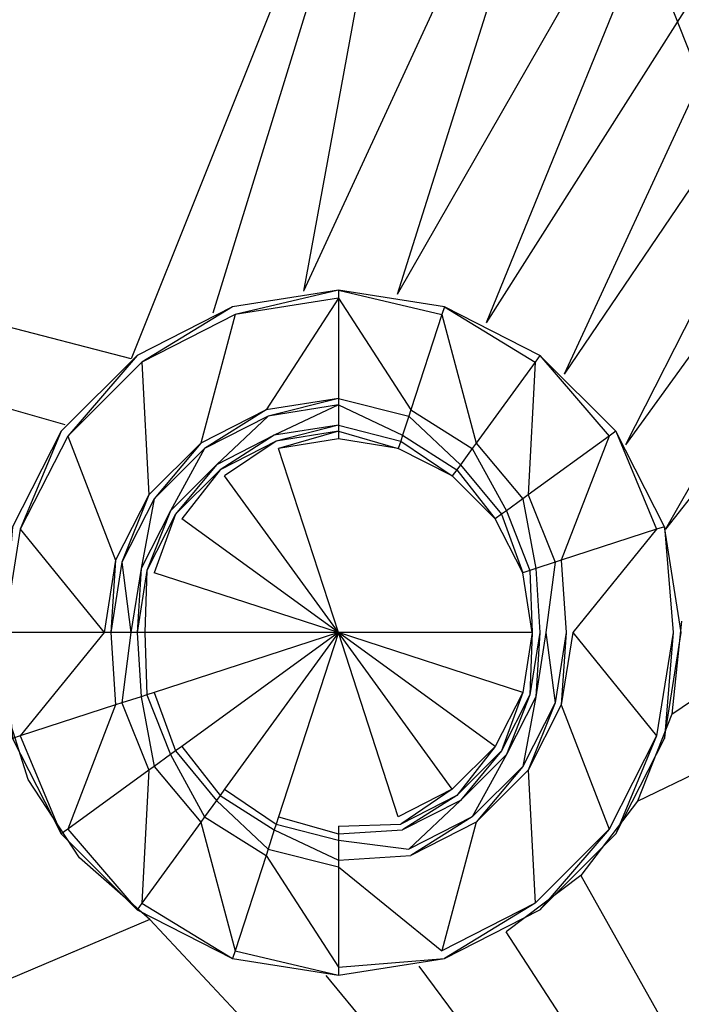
# Model space of a CAD drawing. Extents: x 0 to 0.795, y -0.5 to 0.
# Tile 5 of 20: x 0.267 to 0.325, y -0.15 to -0.064. Entities that reach past the tile are written whole.
import ezdxf

# ---------------------------------------------------------------- set-up
doc = ezdxf.new("R2010")
doc.units = 0
doc.layers.add('L0_ABLAUF_N_633100__0___REPLACE', color=7, linetype='CONTINUOUS')
doc.layers.add('L1_BECKEN_N_633100__0___REPLACE', color=7, linetype='CONTINUOUS')

msp = doc.modelspace()

# ---------------------------------------------------------------- linework, layer by layer
at = {"layer": 'L0_ABLAUF_N_633100__0___REPLACE', "color": 8}
for points, invisible_edges in [([(0.285985, -0.090064, 0.019804), (0.295035, -0.087918, 0.019804), (0.285765, -0.089386, 0.019804), (0.285985, -0.090064, 0.019804)], 13), ([(0.285765, -0.089386, 0.019123), (0.295035, -0.087918, 0.019804), (0.295035, -0.087918, 0.019123), (0.285765, -0.089386, 0.019123)], 13), ([(0.295035, -0.087918, 0.019804), (0.285765, -0.089386, 0.019123), (0.285765, -0.089386, 0.019804), (0.295035, -0.087918, 0.019804)], 14), ([(0.295035, -0.087918, 0.019804), (0.285985, -0.090064, 0.019804), (0.295035, -0.088631, 0.019804), (0.295035, -0.087918, 0.019804)], 14), ([(0.304086, -0.090064, 0.019804), (0.295035, -0.087918, 0.019804), (0.295035, -0.088631, 0.019804), (0.304086, -0.090064, 0.019804)], 13), ([(0.295035, -0.087918, 0.019804), (0.304086, -0.090064, 0.019804), (0.304306, -0.089386, 0.019804), (0.295035, -0.087918, 0.019804)], 14), ([(0.295035, -0.087918, 0.019804), (0.304306, -0.089386, 0.019123), (0.295035, -0.087918, 0.019123), (0.295035, -0.087918, 0.019804)], 13), ([(0.304306, -0.089386, 0.019123), (0.295035, -0.087918, 0.019804), (0.304306, -0.089386, 0.019804), (0.304306, -0.089386, 0.019123)], 14), ([(0.288696, -0.098408, 0.018029), (0.295035, -0.088631, 0.019804), (0.285985, -0.090064, 0.019804), (0.288696, -0.098408, 0.018029)], 13), ([(0.295035, -0.088631, 0.019804), (0.288696, -0.098408, 0.018029), (0.295035, -0.097404, 0.018029), (0.295035, -0.088631, 0.019804)], 14), ([(0.301374, -0.098408, 0.018029), (0.295035, -0.088631, 0.019804), (0.295035, -0.097404, 0.018029), (0.301374, -0.098408, 0.018029)], 13), ([(0.295035, -0.088631, 0.019804), (0.301374, -0.098408, 0.018029), (0.304086, -0.090064, 0.019804), (0.295035, -0.088631, 0.019804)], 14), ([(0.277821, -0.094224, 0.019804), (0.285765, -0.089386, 0.019804), (0.277402, -0.093648, 0.019804), (0.277821, -0.094224, 0.019804)], 13), ([(0.277402, -0.093648, 0.019123), (0.285765, -0.089386, 0.019804), (0.285765, -0.089386, 0.019123), (0.277402, -0.093648, 0.019123)], 13), ([(0.285765, -0.089386, 0.019804), (0.277402, -0.093648, 0.019123), (0.277402, -0.093648, 0.019804), (0.285765, -0.089386, 0.019804)], 14), ([(0.285765, -0.089386, 0.019804), (0.277821, -0.094224, 0.019804), (0.285985, -0.090064, 0.019804), (0.285765, -0.089386, 0.019804)], 14), ([(0.31225, -0.094224, 0.019804), (0.304306, -0.089386, 0.019804), (0.304086, -0.090064, 0.019804), (0.31225, -0.094224, 0.019804)], 13), ([(0.304306, -0.089386, 0.019804), (0.31225, -0.094224, 0.019804), (0.312669, -0.093648, 0.019804), (0.304306, -0.089386, 0.019804)], 14), ([(0.304306, -0.089386, 0.019804), (0.312669, -0.093648, 0.019123), (0.304306, -0.089386, 0.019123), (0.304306, -0.089386, 0.019804)], 13), ([(0.312669, -0.093648, 0.019123), (0.304306, -0.089386, 0.019804), (0.312669, -0.093648, 0.019804), (0.312669, -0.093648, 0.019123)], 14), ([(0.282978, -0.101322, 0.018029), (0.285985, -0.090064, 0.019804), (0.277821, -0.094224, 0.019804), (0.282978, -0.101322, 0.018029)], 13), ([(0.285985, -0.090064, 0.019804), (0.282978, -0.101322, 0.018029), (0.288696, -0.098408, 0.018029), (0.285985, -0.090064, 0.019804)], 14), ([(0.307093, -0.101322, 0.018029), (0.304086, -0.090064, 0.019804), (0.301374, -0.098408, 0.018029), (0.307093, -0.101322, 0.018029)], 13), ([(0.304086, -0.090064, 0.019804), (0.307093, -0.101322, 0.018029), (0.31225, -0.094224, 0.019804), (0.304086, -0.090064, 0.019804)], 14), ([(0.271341, -0.100703, 0.019804), (0.277402, -0.093648, 0.019804), (0.270765, -0.100285, 0.019804), (0.271341, -0.100703, 0.019804)], 13), ([(0.270765, -0.100285, 0.019804), (0.277402, -0.093648, 0.019123), (0.270765, -0.100285, 0.019123), (0.270765, -0.100285, 0.019804)], 13), ([(0.277402, -0.093648, 0.019123), (0.270765, -0.100285, 0.019804), (0.277402, -0.093648, 0.019804), (0.277402, -0.093648, 0.019123)], 14), ([(0.277402, -0.093648, 0.019804), (0.271341, -0.100703, 0.019804), (0.277821, -0.094224, 0.019804), (0.277402, -0.093648, 0.019804)], 14), ([(0.318729, -0.100703, 0.019804), (0.312669, -0.093648, 0.019804), (0.31225, -0.094224, 0.019804), (0.318729, -0.100703, 0.019804)], 13), ([(0.312669, -0.093648, 0.019804), (0.318729, -0.100703, 0.019804), (0.319306, -0.100285, 0.019804), (0.312669, -0.093648, 0.019804)], 14), ([(0.312669, -0.093648, 0.019123), (0.319306, -0.100285, 0.019804), (0.319306, -0.100285, 0.019123), (0.312669, -0.093648, 0.019123)], 13), ([(0.319306, -0.100285, 0.019804), (0.312669, -0.093648, 0.019123), (0.312669, -0.093648, 0.019804), (0.319306, -0.100285, 0.019804)], 14), ([(0.278439, -0.10586, 0.018029), (0.277821, -0.094224, 0.019804), (0.271341, -0.100703, 0.019804), (0.278439, -0.10586, 0.018029)], 13), ([(0.277821, -0.094224, 0.019804), (0.278439, -0.10586, 0.018029), (0.282978, -0.101322, 0.018029), (0.277821, -0.094224, 0.019804)], 14), ([(0.311631, -0.10586, 0.018029), (0.31225, -0.094224, 0.019804), (0.307093, -0.101322, 0.018029), (0.311631, -0.10586, 0.018029)], 13), ([(0.31225, -0.094224, 0.019804), (0.311631, -0.10586, 0.018029), (0.318729, -0.100703, 0.019804), (0.31225, -0.094224, 0.019804)], 14), ([(0.288874, -0.098956, 0.018029), (0.295035, -0.097404, 0.018029), (0.288696, -0.098408, 0.018029), (0.288874, -0.098956, 0.018029)], 13), ([(0.295035, -0.097404, 0.018029), (0.288874, -0.098956, 0.018029), (0.295035, -0.09798, 0.018029), (0.295035, -0.097404, 0.018029)], 14), ([(0.301196, -0.098956, 0.018029), (0.295035, -0.097404, 0.018029), (0.295035, -0.09798, 0.018029), (0.301196, -0.098956, 0.018029)], 13), ([(0.295035, -0.097404, 0.018029), (0.301196, -0.098956, 0.018029), (0.301374, -0.098408, 0.018029), (0.295035, -0.097404, 0.018029)], 14), ([(0.289421, -0.100641, 0.016686), (0.295035, -0.09798, 0.018029), (0.288874, -0.098956, 0.018029), (0.289421, -0.100641, 0.016686)], 13), ([(0.295035, -0.09798, 0.018029), (0.289421, -0.100641, 0.016686), (0.295035, -0.099751, 0.016686), (0.295035, -0.09798, 0.018029)], 14), ([(0.300649, -0.10064, 0.016686), (0.295035, -0.09798, 0.018029), (0.295035, -0.099751, 0.016686), (0.300649, -0.10064, 0.016686)], 13), ([(0.295035, -0.09798, 0.018029), (0.300649, -0.10064, 0.016686), (0.301196, -0.098956, 0.018029), (0.295035, -0.09798, 0.018029)], 14), ([(0.283316, -0.101788, 0.018029), (0.288696, -0.098408, 0.018029), (0.282978, -0.101322, 0.018029), (0.283316, -0.101788, 0.018029)], 13), ([(0.288696, -0.098408, 0.018029), (0.283316, -0.101788, 0.018029), (0.288874, -0.098956, 0.018029), (0.288696, -0.098408, 0.018029)], 14), ([(0.284357, -0.103221, 0.016686), (0.288874, -0.098956, 0.018029), (0.283316, -0.101788, 0.018029), (0.284357, -0.103221, 0.016686)], 13), ([(0.288874, -0.098956, 0.018029), (0.284357, -0.103221, 0.016686), (0.289421, -0.100641, 0.016686), (0.288874, -0.098956, 0.018029)], 14), ([(0.305714, -0.103221, 0.016686), (0.301196, -0.098956, 0.018029), (0.300649, -0.10064, 0.016686), (0.305714, -0.103221, 0.016686)], 13), ([(0.306754, -0.101788, 0.018029), (0.301374, -0.098408, 0.018029), (0.301196, -0.098956, 0.018029), (0.306754, -0.101788, 0.018029)], 13), ([(0.301196, -0.098956, 0.018029), (0.305714, -0.103221, 0.016686), (0.306754, -0.101788, 0.018029), (0.301196, -0.098956, 0.018029)], 14), ([(0.301374, -0.098408, 0.018029), (0.306754, -0.101788, 0.018029), (0.307093, -0.101322, 0.018029), (0.301374, -0.098408, 0.018029)], 14), ([(0.289588, -0.101154, 0.016276), (0.295035, -0.099751, 0.016686), (0.289421, -0.100641, 0.016686), (0.289588, -0.101154, 0.016276)], 13), ([(0.295035, -0.099751, 0.016686), (0.289588, -0.101154, 0.016276), (0.295035, -0.100291, 0.016276), (0.295035, -0.099751, 0.016686)], 14), ([(0.300482, -0.101154, 0.016276), (0.295035, -0.099751, 0.016686), (0.295035, -0.100291, 0.016276), (0.300482, -0.101154, 0.016276)], 13), ([(0.295035, -0.099751, 0.016686), (0.300482, -0.101154, 0.016276), (0.300649, -0.10064, 0.016686), (0.295035, -0.099751, 0.016686)], 14), ([(0.267181, -0.108868, 0.019804), (0.270765, -0.100285, 0.019804), (0.266504, -0.108648, 0.019804), (0.267181, -0.108868, 0.019804)], 13), ([(0.266504, -0.108648, 0.019804), (0.270765, -0.100285, 0.019123), (0.266504, -0.108648, 0.019123), (0.266504, -0.108648, 0.019804)], 13), ([(0.270765, -0.100285, 0.019123), (0.266504, -0.108648, 0.019804), (0.270765, -0.100285, 0.019804), (0.270765, -0.100285, 0.019123)], 14), ([(0.270765, -0.100285, 0.019804), (0.267181, -0.108868, 0.019804), (0.271341, -0.100703, 0.019804), (0.270765, -0.100285, 0.019804)], 14), ([(0.275526, -0.111579, 0.018029), (0.271341, -0.100703, 0.019804), (0.267181, -0.108868, 0.019804), (0.275526, -0.111579, 0.018029)], 13), ([(0.271341, -0.100703, 0.019804), (0.275526, -0.111579, 0.018029), (0.278439, -0.10586, 0.018029), (0.271341, -0.100703, 0.019804)], 14), ([(0.284674, -0.103658, 0.016276), (0.289421, -0.100641, 0.016686), (0.284357, -0.103221, 0.016686), (0.284674, -0.103658, 0.016276)], 13), ([(0.289421, -0.100641, 0.016686), (0.284674, -0.103658, 0.016276), (0.289588, -0.101154, 0.016276), (0.289421, -0.100641, 0.016686)], 14), ([(0.289795, -0.101791, 0.016276), (0.295035, -0.100291, 0.016276), (0.289588, -0.101154, 0.016276), (0.289795, -0.101791, 0.016276)], 13), ([(0.295035, -0.100291, 0.016276), (0.289795, -0.101791, 0.016276), (0.295035, -0.100961, 0.016276), (0.295035, -0.100291, 0.016276)], 14), ([(0.300275, -0.101791, 0.016276), (0.295035, -0.100291, 0.016276), (0.295035, -0.100961, 0.016276), (0.300275, -0.101791, 0.016276)], 13), ([(0.295035, -0.100291, 0.016276), (0.300275, -0.101791, 0.016276), (0.300482, -0.101154, 0.016276), (0.295035, -0.100291, 0.016276)], 14), ([(0.305396, -0.103658, 0.016276), (0.300649, -0.10064, 0.016686), (0.300482, -0.101154, 0.016276), (0.305396, -0.103658, 0.016276)], 13), ([(0.300649, -0.10064, 0.016686), (0.305396, -0.103658, 0.016276), (0.305714, -0.103221, 0.016686), (0.300649, -0.10064, 0.016686)], 14), ([(0.314545, -0.111579, 0.018029), (0.318729, -0.100703, 0.019804), (0.311631, -0.10586, 0.018029), (0.314545, -0.111579, 0.018029)], 13), ([(0.318729, -0.100703, 0.019804), (0.314545, -0.111579, 0.018029), (0.322889, -0.108868, 0.019804), (0.318729, -0.100703, 0.019804)], 14), ([(0.322889, -0.108868, 0.019804), (0.319306, -0.100285, 0.019804), (0.318729, -0.100703, 0.019804), (0.322889, -0.108868, 0.019804)], 13), ([(0.319306, -0.100285, 0.019804), (0.322889, -0.108868, 0.019804), (0.323567, -0.108648, 0.019804), (0.319306, -0.100285, 0.019804)], 14), ([(0.319306, -0.100285, 0.019123), (0.323567, -0.108648, 0.019804), (0.323567, -0.108648, 0.019123), (0.319306, -0.100285, 0.019123)], 13), ([(0.323567, -0.108648, 0.019804), (0.319306, -0.100285, 0.019123), (0.319306, -0.100285, 0.019804), (0.323567, -0.108648, 0.019804)], 14), ([(0.278905, -0.106199, 0.018029), (0.282978, -0.101322, 0.018029), (0.278439, -0.10586, 0.018029), (0.278905, -0.106199, 0.018029)], 13), ([(0.282978, -0.101322, 0.018029), (0.278905, -0.106199, 0.018029), (0.283316, -0.101788, 0.018029), (0.282978, -0.101322, 0.018029)], 14), ([(0.285068, -0.1042, 0.016276), (0.289588, -0.101154, 0.016276), (0.284674, -0.103658, 0.016276), (0.285068, -0.1042, 0.016276)], 13), ([(0.289588, -0.101154, 0.016276), (0.285068, -0.1042, 0.016276), (0.289795, -0.101791, 0.016276), (0.289588, -0.101154, 0.016276)], 14), ([(0.295035, -0.100961, 0.016276), (0.289795, -0.101791, 0.016276), (0.295035, -0.117918, 0.016276), (0.295035, -0.100961, 0.016276)], 14), ([(0.300275, -0.101791, 0.016276), (0.295035, -0.100961, 0.016276), (0.295035, -0.117918, 0.016276), (0.300275, -0.101791, 0.016276)], 14), ([(0.305002, -0.1042, 0.016276), (0.300482, -0.101154, 0.016276), (0.300275, -0.101791, 0.016276), (0.305002, -0.1042, 0.016276)], 13), ([(0.300482, -0.101154, 0.016276), (0.305002, -0.1042, 0.016276), (0.305396, -0.103658, 0.016276), (0.300482, -0.101154, 0.016276)], 14), ([(0.311165, -0.106199, 0.018029), (0.307093, -0.101322, 0.018029), (0.306754, -0.101788, 0.018029), (0.311165, -0.106199, 0.018029)], 13), ([(0.307093, -0.101322, 0.018029), (0.311165, -0.106199, 0.018029), (0.311631, -0.10586, 0.018029), (0.307093, -0.101322, 0.018029)], 14), ([(0.280338, -0.10724, 0.016686), (0.283316, -0.101788, 0.018029), (0.278905, -0.106199, 0.018029), (0.280338, -0.10724, 0.016686)], 13), ([(0.283316, -0.101788, 0.018029), (0.280338, -0.10724, 0.016686), (0.284357, -0.103221, 0.016686), (0.283316, -0.101788, 0.018029)], 14), ([(0.295035, -0.117918, 0.016276), (0.289795, -0.101791, 0.016276), (0.285068, -0.1042, 0.016276), (0.295035, -0.117918, 0.016276)], 14), ([(0.305002, -0.1042, 0.016276), (0.300275, -0.101791, 0.016276), (0.295035, -0.117918, 0.016276), (0.305002, -0.1042, 0.016276)], 14), ([(0.309733, -0.10724, 0.016686), (0.306754, -0.101788, 0.018029), (0.305714, -0.103221, 0.016686), (0.309733, -0.10724, 0.016686)], 13), ([(0.306754, -0.101788, 0.018029), (0.309733, -0.10724, 0.016686), (0.311165, -0.106199, 0.018029), (0.306754, -0.101788, 0.018029)], 14), ([(0.280775, -0.107557, 0.016276), (0.284357, -0.103221, 0.016686), (0.280338, -0.10724, 0.016686), (0.280775, -0.107557, 0.016276)], 13), ([(0.284357, -0.103221, 0.016686), (0.280775, -0.107557, 0.016276), (0.284674, -0.103658, 0.016276), (0.284357, -0.103221, 0.016686)], 14), ([(0.309296, -0.107557, 0.016276), (0.305714, -0.103221, 0.016686), (0.305396, -0.103658, 0.016276), (0.309296, -0.107557, 0.016276)], 13), ([(0.305714, -0.103221, 0.016686), (0.309296, -0.107557, 0.016276), (0.309733, -0.10724, 0.016686), (0.305714, -0.103221, 0.016686)], 14), ([(0.281317, -0.107951, 0.016276), (0.284674, -0.103658, 0.016276), (0.280775, -0.107557, 0.016276), (0.281317, -0.107951, 0.016276)], 13), ([(0.284674, -0.103658, 0.016276), (0.281317, -0.107951, 0.016276), (0.285068, -0.1042, 0.016276), (0.284674, -0.103658, 0.016276)], 14), ([(0.295035, -0.117918, 0.016276), (0.285068, -0.1042, 0.016276), (0.281317, -0.107951, 0.016276), (0.295035, -0.117918, 0.016276)], 14), ([(0.308754, -0.107951, 0.016276), (0.305002, -0.1042, 0.016276), (0.295035, -0.117918, 0.016276), (0.308754, -0.107951, 0.016276)], 14), ([(0.308754, -0.107951, 0.016276), (0.305396, -0.103658, 0.016276), (0.305002, -0.1042, 0.016276), (0.308754, -0.107951, 0.016276)], 13), ([(0.305396, -0.103658, 0.016276), (0.308754, -0.107951, 0.016276), (0.309296, -0.107557, 0.016276), (0.305396, -0.103658, 0.016276)], 14), ([(0.276073, -0.111757, 0.018029), (0.278439, -0.10586, 0.018029), (0.275526, -0.111579, 0.018029), (0.276073, -0.111757, 0.018029)], 13), ([(0.278439, -0.10586, 0.018029), (0.276073, -0.111757, 0.018029), (0.278905, -0.106199, 0.018029), (0.278439, -0.10586, 0.018029)], 14), ([(0.313997, -0.111757, 0.018029), (0.311631, -0.10586, 0.018029), (0.311165, -0.106199, 0.018029), (0.313997, -0.111757, 0.018029)], 13), ([(0.311631, -0.10586, 0.018029), (0.313997, -0.111757, 0.018029), (0.314545, -0.111579, 0.018029), (0.311631, -0.10586, 0.018029)], 14), ([(0.277758, -0.112304, 0.016686), (0.278905, -0.106199, 0.018029), (0.276073, -0.111757, 0.018029), (0.277758, -0.112304, 0.016686)], 13), ([(0.278905, -0.106199, 0.018029), (0.277758, -0.112304, 0.016686), (0.280338, -0.10724, 0.016686), (0.278905, -0.106199, 0.018029)], 14), ([(0.312313, -0.112304, 0.016686), (0.311165, -0.106199, 0.018029), (0.309733, -0.10724, 0.016686), (0.312313, -0.112304, 0.016686)], 13), ([(0.311165, -0.106199, 0.018029), (0.312313, -0.112304, 0.016686), (0.313997, -0.111757, 0.018029), (0.311165, -0.106199, 0.018029)], 14), ([(0.278271, -0.112471, 0.016276), (0.280338, -0.10724, 0.016686), (0.277758, -0.112304, 0.016686), (0.278271, -0.112471, 0.016276)], 13), ([(0.280338, -0.10724, 0.016686), (0.278271, -0.112471, 0.016276), (0.280775, -0.107557, 0.016276), (0.280338, -0.10724, 0.016686)], 14), ([(0.278908, -0.112678, 0.016276), (0.280775, -0.107557, 0.016276), (0.278271, -0.112471, 0.016276), (0.278908, -0.112678, 0.016276)], 13), ([(0.280775, -0.107557, 0.016276), (0.278908, -0.112678, 0.016276), (0.281317, -0.107951, 0.016276), (0.280775, -0.107557, 0.016276)], 14), ([(0.311163, -0.112678, 0.016276), (0.309296, -0.107557, 0.016276), (0.308754, -0.107951, 0.016276), (0.311163, -0.112678, 0.016276)], 13), ([(0.3118, -0.112471, 0.016276), (0.309733, -0.10724, 0.016686), (0.309296, -0.107557, 0.016276), (0.3118, -0.112471, 0.016276)], 13), ([(0.309296, -0.107557, 0.016276), (0.311163, -0.112678, 0.016276), (0.3118, -0.112471, 0.016276), (0.309296, -0.107557, 0.016276)], 14), ([(0.309733, -0.10724, 0.016686), (0.3118, -0.112471, 0.016276), (0.312313, -0.112304, 0.016686), (0.309733, -0.10724, 0.016686)], 14), ([(0.295035, -0.117918, 0.016276), (0.281317, -0.107951, 0.016276), (0.278908, -0.112678, 0.016276), (0.295035, -0.117918, 0.016276)], 14), ([(0.311163, -0.112678, 0.016276), (0.308754, -0.107951, 0.016276), (0.295035, -0.117918, 0.016276), (0.311163, -0.112678, 0.016276)], 14), ([(0.266504, -0.108648, 0.019804), (0.265748, -0.117918, 0.019804), (0.267181, -0.108868, 0.019804), (0.266504, -0.108648, 0.019804)], 14), ([(0.274522, -0.117918, 0.018029), (0.267181, -0.108868, 0.019804), (0.265748, -0.117918, 0.019804), (0.274522, -0.117918, 0.018029)], 13), ([(0.267181, -0.108868, 0.019804), (0.274522, -0.117918, 0.018029), (0.275526, -0.111579, 0.018029), (0.267181, -0.108868, 0.019804)], 14), ([(0.315549, -0.117918, 0.018029), (0.322889, -0.108868, 0.019804), (0.314545, -0.111579, 0.018029), (0.315549, -0.117918, 0.018029)], 13), ([(0.322889, -0.108868, 0.019804), (0.315549, -0.117918, 0.018029), (0.324323, -0.117918, 0.019804), (0.322889, -0.108868, 0.019804)], 14), ([(0.324323, -0.117918, 0.019804), (0.323567, -0.108648, 0.019804), (0.322889, -0.108868, 0.019804), (0.324323, -0.117918, 0.019804)], 13), ([(0.323567, -0.108648, 0.019804), (0.324323, -0.117918, 0.019804), (0.325035, -0.117918, 0.019804), (0.323567, -0.108648, 0.019804)], 14), ([(0.323567, -0.108648, 0.019123), (0.325035, -0.117918, 0.019804), (0.325035, -0.117918, 0.019123), (0.323567, -0.108648, 0.019123)], 13), ([(0.325035, -0.117918, 0.019804), (0.323567, -0.108648, 0.019123), (0.323567, -0.108648, 0.019804), (0.325035, -0.117918, 0.019804)], 14), ([(0.275098, -0.117918, 0.018029), (0.275526, -0.111579, 0.018029), (0.274522, -0.117918, 0.018029), (0.275098, -0.117918, 0.018029)], 13), ([(0.275526, -0.111579, 0.018029), (0.275098, -0.117918, 0.018029), (0.276073, -0.111757, 0.018029), (0.275526, -0.111579, 0.018029)], 14), ([(0.276869, -0.117918, 0.016686), (0.276073, -0.111757, 0.018029), (0.275098, -0.117918, 0.018029), (0.276869, -0.117918, 0.016686)], 13), ([(0.276073, -0.111757, 0.018029), (0.276869, -0.117918, 0.016686), (0.277758, -0.112304, 0.016686), (0.276073, -0.111757, 0.018029)], 14), ([(0.313202, -0.117918, 0.016686), (0.313997, -0.111757, 0.018029), (0.312313, -0.112304, 0.016686), (0.313202, -0.117918, 0.016686)], 13), ([(0.313997, -0.111757, 0.018029), (0.313202, -0.117918, 0.016686), (0.314973, -0.117918, 0.018029), (0.313997, -0.111757, 0.018029)], 14), ([(0.314973, -0.117918, 0.018029), (0.314545, -0.111579, 0.018029), (0.313997, -0.111757, 0.018029), (0.314973, -0.117918, 0.018029)], 13), ([(0.314545, -0.111579, 0.018029), (0.314973, -0.117918, 0.018029), (0.315549, -0.117918, 0.018029), (0.314545, -0.111579, 0.018029)], 14), ([(0.277408, -0.117918, 0.016276), (0.277758, -0.112304, 0.016686), (0.276869, -0.117918, 0.016686), (0.277408, -0.117918, 0.016276)], 13), ([(0.277758, -0.112304, 0.016686), (0.277408, -0.117918, 0.016276), (0.278271, -0.112471, 0.016276), (0.277758, -0.112304, 0.016686)], 14), ([(0.278078, -0.117918, 0.016276), (0.278271, -0.112471, 0.016276), (0.277408, -0.117918, 0.016276), (0.278078, -0.117918, 0.016276)], 13), ([(0.278271, -0.112471, 0.016276), (0.278078, -0.117918, 0.016276), (0.278908, -0.112678, 0.016276), (0.278271, -0.112471, 0.016276)], 14), ([(0.295035, -0.117918, 0.016276), (0.278908, -0.112678, 0.016276), (0.278078, -0.117918, 0.016276), (0.295035, -0.117918, 0.016276)], 14), ([(0.311992, -0.117918, 0.016276), (0.311163, -0.112678, 0.016276), (0.295035, -0.117918, 0.016276), (0.311992, -0.117918, 0.016276)], 14), ([(0.311992, -0.117918, 0.016276), (0.3118, -0.112471, 0.016276), (0.311163, -0.112678, 0.016276), (0.311992, -0.117918, 0.016276)], 13), ([(0.312662, -0.117918, 0.016276), (0.312313, -0.112304, 0.016686), (0.3118, -0.112471, 0.016276), (0.312662, -0.117918, 0.016276)], 13), ([(0.3118, -0.112471, 0.016276), (0.311992, -0.117918, 0.016276), (0.312662, -0.117918, 0.016276), (0.3118, -0.112471, 0.016276)], 14), ([(0.312313, -0.112304, 0.016686), (0.312662, -0.117918, 0.016276), (0.313202, -0.117918, 0.016686), (0.312313, -0.112304, 0.016686)], 14), ([(0.265748, -0.117918, 0.019804), (0.266504, -0.127189, 0.019804), (0.267181, -0.126968, 0.019804), (0.265748, -0.117918, 0.019804)], 14), ([(0.267181, -0.126968, 0.019804), (0.274522, -0.117918, 0.018029), (0.265748, -0.117918, 0.019804), (0.267181, -0.126968, 0.019804)], 13), ([(0.274522, -0.117918, 0.018029), (0.267181, -0.126968, 0.019804), (0.275526, -0.124257, 0.018029), (0.274522, -0.117918, 0.018029)], 14), ([(0.275526, -0.124257, 0.018029), (0.275098, -0.117918, 0.018029), (0.274522, -0.117918, 0.018029), (0.275526, -0.124257, 0.018029)], 13), ([(0.276073, -0.124079, 0.018029), (0.276869, -0.117918, 0.016686), (0.275098, -0.117918, 0.018029), (0.276073, -0.124079, 0.018029)], 13), ([(0.275098, -0.117918, 0.018029), (0.275526, -0.124257, 0.018029), (0.276073, -0.124079, 0.018029), (0.275098, -0.117918, 0.018029)], 14), ([(0.276869, -0.117918, 0.016686), (0.276073, -0.124079, 0.018029), (0.277758, -0.123532, 0.016686), (0.276869, -0.117918, 0.016686)], 14), ([(0.277758, -0.123532, 0.016686), (0.277408, -0.117918, 0.016276), (0.276869, -0.117918, 0.016686), (0.277758, -0.123532, 0.016686)], 13), ([(0.278271, -0.123365, 0.016276), (0.278078, -0.117918, 0.016276), (0.277408, -0.117918, 0.016276), (0.278271, -0.123365, 0.016276)], 13), ([(0.277408, -0.117918, 0.016276), (0.277758, -0.123532, 0.016686), (0.278271, -0.123365, 0.016276), (0.277408, -0.117918, 0.016276)], 14), ([(0.295035, -0.117918, 0.016276), (0.278078, -0.117918, 0.016276), (0.278908, -0.123158, 0.016276), (0.295035, -0.117918, 0.016276)], 14), ([(0.278078, -0.117918, 0.016276), (0.278271, -0.123365, 0.016276), (0.278908, -0.123158, 0.016276), (0.278078, -0.117918, 0.016276)], 14), ([(0.295035, -0.117918, 0.016276), (0.278908, -0.123158, 0.016276), (0.281317, -0.127885, 0.016276), (0.295035, -0.117918, 0.016276)], 14), ([(0.295035, -0.117918, 0.016276), (0.281317, -0.127885, 0.016276), (0.285068, -0.131637, 0.016276), (0.295035, -0.117918, 0.016276)], 14), ([(0.295035, -0.117918, 0.016276), (0.285068, -0.131637, 0.016276), (0.289795, -0.134045, 0.016276), (0.295035, -0.117918, 0.016276)], 14), ([(0.295035, -0.117918, 0.016276), (0.289795, -0.134045, 0.016276), (0.295035, -0.134875, 0.016276), (0.295035, -0.117918, 0.016276)], 14), ([(0.305003, -0.131637, 0.016276), (0.295035, -0.117918, 0.016276), (0.300275, -0.134045, 0.016276), (0.305003, -0.131637, 0.016276)], 14), ([(0.311992, -0.117918, 0.016276), (0.295035, -0.117918, 0.016276), (0.311163, -0.123158, 0.016276), (0.311992, -0.117918, 0.016276)], 14), ([(0.308754, -0.127885, 0.016276), (0.295035, -0.117918, 0.016276), (0.305003, -0.131637, 0.016276), (0.308754, -0.127885, 0.016276)], 14), ([(0.300275, -0.134045, 0.016276), (0.295035, -0.117918, 0.016276), (0.295035, -0.134875, 0.016276), (0.300275, -0.134045, 0.016276)], 14), ([(0.311163, -0.123158, 0.016276), (0.295035, -0.117918, 0.016276), (0.308754, -0.127885, 0.016276), (0.311163, -0.123158, 0.016276)], 14), ([(0.3118, -0.123365, 0.016276), (0.311992, -0.117918, 0.016276), (0.311163, -0.123158, 0.016276), (0.3118, -0.123365, 0.016276)], 13), ([(0.311992, -0.117918, 0.016276), (0.3118, -0.123365, 0.016276), (0.312662, -0.117918, 0.016276), (0.311992, -0.117918, 0.016276)], 14), ([(0.312313, -0.123532, 0.016686), (0.312662, -0.117918, 0.016276), (0.3118, -0.123365, 0.016276), (0.312313, -0.123532, 0.016686)], 13), ([(0.313997, -0.124079, 0.018029), (0.313202, -0.117918, 0.016686), (0.312313, -0.123532, 0.016686), (0.313997, -0.124079, 0.018029)], 13), ([(0.312662, -0.117918, 0.016276), (0.312313, -0.123532, 0.016686), (0.313202, -0.117918, 0.016686), (0.312662, -0.117918, 0.016276)], 14), ([(0.313202, -0.117918, 0.016686), (0.313997, -0.124079, 0.018029), (0.314973, -0.117918, 0.018029), (0.313202, -0.117918, 0.016686)], 14), ([(0.314545, -0.124257, 0.018029), (0.314973, -0.117918, 0.018029), (0.313997, -0.124079, 0.018029), (0.314545, -0.124257, 0.018029)], 13), ([(0.314973, -0.117918, 0.018029), (0.314545, -0.124257, 0.018029), (0.315549, -0.117918, 0.018029), (0.314973, -0.117918, 0.018029)], 14), ([(0.322889, -0.126968, 0.019804), (0.315549, -0.117918, 0.018029), (0.314545, -0.124257, 0.018029), (0.322889, -0.126968, 0.019804)], 13), ([(0.315549, -0.117918, 0.018029), (0.322889, -0.126968, 0.019804), (0.324323, -0.117918, 0.019804), (0.315549, -0.117918, 0.018029)], 14), ([(0.323567, -0.127189, 0.019804), (0.324323, -0.117918, 0.019804), (0.322889, -0.126968, 0.019804), (0.323567, -0.127189, 0.019804)], 13), ([(0.324323, -0.117918, 0.019804), (0.323567, -0.127189, 0.019804), (0.325035, -0.117918, 0.019804), (0.324323, -0.117918, 0.019804)], 14), ([(0.325035, -0.117918, 0.019123), (0.323567, -0.127189, 0.019804), (0.323567, -0.127189, 0.019123), (0.325035, -0.117918, 0.019123)], 13), ([(0.323567, -0.127189, 0.019804), (0.325035, -0.117918, 0.019123), (0.325035, -0.117918, 0.019804), (0.323567, -0.127189, 0.019804)], 14), ([(0.280775, -0.128279, 0.016276), (0.278908, -0.123158, 0.016276), (0.278271, -0.123365, 0.016276), (0.280775, -0.128279, 0.016276)], 13), ([(0.278908, -0.123158, 0.016276), (0.280775, -0.128279, 0.016276), (0.281317, -0.127885, 0.016276), (0.278908, -0.123158, 0.016276)], 14), ([(0.309296, -0.128279, 0.016276), (0.311163, -0.123158, 0.016276), (0.308754, -0.127885, 0.016276), (0.309296, -0.128279, 0.016276)], 13), ([(0.311163, -0.123158, 0.016276), (0.309296, -0.128279, 0.016276), (0.3118, -0.123365, 0.016276), (0.311163, -0.123158, 0.016276)], 14), ([(0.278439, -0.129976, 0.018029), (0.276073, -0.124079, 0.018029), (0.275526, -0.124257, 0.018029), (0.278439, -0.129976, 0.018029)], 13), ([(0.278905, -0.129637, 0.018029), (0.277758, -0.123532, 0.016686), (0.276073, -0.124079, 0.018029), (0.278905, -0.129637, 0.018029)], 13), ([(0.276073, -0.124079, 0.018029), (0.278439, -0.129976, 0.018029), (0.278905, -0.129637, 0.018029), (0.276073, -0.124079, 0.018029)], 14), ([(0.280338, -0.128596, 0.016686), (0.278271, -0.123365, 0.016276), (0.277758, -0.123532, 0.016686), (0.280338, -0.128596, 0.016686)], 13), ([(0.277758, -0.123532, 0.016686), (0.278905, -0.129637, 0.018029), (0.280338, -0.128596, 0.016686), (0.277758, -0.123532, 0.016686)], 14), ([(0.278271, -0.123365, 0.016276), (0.280338, -0.128596, 0.016686), (0.280775, -0.128279, 0.016276), (0.278271, -0.123365, 0.016276)], 14), ([(0.309733, -0.128596, 0.016686), (0.3118, -0.123365, 0.016276), (0.309296, -0.128279, 0.016276), (0.309733, -0.128596, 0.016686)], 13), ([(0.3118, -0.123365, 0.016276), (0.309733, -0.128596, 0.016686), (0.312313, -0.123532, 0.016686), (0.3118, -0.123365, 0.016276)], 14), ([(0.311165, -0.129637, 0.018029), (0.312313, -0.123532, 0.016686), (0.309733, -0.128596, 0.016686), (0.311165, -0.129637, 0.018029)], 13), ([(0.312313, -0.123532, 0.016686), (0.311165, -0.129637, 0.018029), (0.313997, -0.124079, 0.018029), (0.312313, -0.123532, 0.016686)], 14), ([(0.311631, -0.129976, 0.018029), (0.313997, -0.124079, 0.018029), (0.311165, -0.129637, 0.018029), (0.311631, -0.129976, 0.018029)], 13), ([(0.313997, -0.124079, 0.018029), (0.311631, -0.129976, 0.018029), (0.314545, -0.124257, 0.018029), (0.313997, -0.124079, 0.018029)], 14), ([(0.271341, -0.135133, 0.019804), (0.275526, -0.124257, 0.018029), (0.267181, -0.126968, 0.019804), (0.271341, -0.135133, 0.019804)], 13), ([(0.275526, -0.124257, 0.018029), (0.271341, -0.135133, 0.019804), (0.278439, -0.129976, 0.018029), (0.275526, -0.124257, 0.018029)], 14), ([(0.318729, -0.135133, 0.019804), (0.314545, -0.124257, 0.018029), (0.311631, -0.129976, 0.018029), (0.318729, -0.135133, 0.019804)], 13), ([(0.314545, -0.124257, 0.018029), (0.318729, -0.135133, 0.019804), (0.322889, -0.126968, 0.019804), (0.314545, -0.124257, 0.018029)], 14), ([(0.270765, -0.135552, 0.019804), (0.267181, -0.126968, 0.019804), (0.266504, -0.127189, 0.019804), (0.270765, -0.135552, 0.019804)], 13), ([(0.270765, -0.135552, 0.019804), (0.266504, -0.127189, 0.019123), (0.270765, -0.135552, 0.019123), (0.270765, -0.135552, 0.019804)], 13), ([(0.266504, -0.127189, 0.019123), (0.270765, -0.135552, 0.019804), (0.266504, -0.127189, 0.019804), (0.266504, -0.127189, 0.019123)], 14), ([(0.267181, -0.126968, 0.019804), (0.270765, -0.135552, 0.019804), (0.271341, -0.135133, 0.019804), (0.267181, -0.126968, 0.019804)], 14), ([(0.319306, -0.135552, 0.019804), (0.322889, -0.126968, 0.019804), (0.318729, -0.135133, 0.019804), (0.319306, -0.135552, 0.019804)], 13), ([(0.322889, -0.126968, 0.019804), (0.319306, -0.135552, 0.019804), (0.323567, -0.127189, 0.019804), (0.322889, -0.126968, 0.019804)], 14), ([(0.323567, -0.127189, 0.019123), (0.319306, -0.135552, 0.019804), (0.319306, -0.135552, 0.019123), (0.323567, -0.127189, 0.019123)], 13), ([(0.319306, -0.135552, 0.019804), (0.323567, -0.127189, 0.019123), (0.323567, -0.127189, 0.019804), (0.319306, -0.135552, 0.019804)], 14), ([(0.284357, -0.132615, 0.016686), (0.280775, -0.128279, 0.016276), (0.280338, -0.128596, 0.016686), (0.284357, -0.132615, 0.016686)], 13), ([(0.284674, -0.132179, 0.016276), (0.281317, -0.127885, 0.016276), (0.280775, -0.128279, 0.016276), (0.284674, -0.132179, 0.016276)], 13), ([(0.280775, -0.128279, 0.016276), (0.284357, -0.132615, 0.016686), (0.284674, -0.132179, 0.016276), (0.280775, -0.128279, 0.016276)], 14), ([(0.281317, -0.127885, 0.016276), (0.284674, -0.132179, 0.016276), (0.285068, -0.131637, 0.016276), (0.281317, -0.127885, 0.016276)], 14), ([(0.305396, -0.132179, 0.016276), (0.308754, -0.127885, 0.016276), (0.305003, -0.131637, 0.016276), (0.305396, -0.132179, 0.016276)], 13), ([(0.308754, -0.127885, 0.016276), (0.305396, -0.132179, 0.016276), (0.309296, -0.128279, 0.016276), (0.308754, -0.127885, 0.016276)], 14), ([(0.305714, -0.132615, 0.016686), (0.309296, -0.128279, 0.016276), (0.305396, -0.132179, 0.016276), (0.305714, -0.132615, 0.016686)], 13), ([(0.309296, -0.128279, 0.016276), (0.305714, -0.132615, 0.016686), (0.309733, -0.128596, 0.016686), (0.309296, -0.128279, 0.016276)], 14), ([(0.283316, -0.134048, 0.018029), (0.280338, -0.128596, 0.016686), (0.278905, -0.129637, 0.018029), (0.283316, -0.134048, 0.018029)], 13), ([(0.280338, -0.128596, 0.016686), (0.283316, -0.134048, 0.018029), (0.284357, -0.132615, 0.016686), (0.280338, -0.128596, 0.016686)], 14), ([(0.306754, -0.134048, 0.018029), (0.309733, -0.128596, 0.016686), (0.305714, -0.132615, 0.016686), (0.306754, -0.134048, 0.018029)], 13), ([(0.309733, -0.128596, 0.016686), (0.306754, -0.134048, 0.018029), (0.311165, -0.129637, 0.018029), (0.309733, -0.128596, 0.016686)], 14), ([(0.277821, -0.141612, 0.019804), (0.278439, -0.129976, 0.018029), (0.271341, -0.135133, 0.019804), (0.277821, -0.141612, 0.019804)], 13), ([(0.278439, -0.129976, 0.018029), (0.277821, -0.141612, 0.019804), (0.282978, -0.134514, 0.018029), (0.278439, -0.129976, 0.018029)], 14), ([(0.282978, -0.134514, 0.018029), (0.278905, -0.129637, 0.018029), (0.278439, -0.129976, 0.018029), (0.282978, -0.134514, 0.018029)], 13), ([(0.278905, -0.129637, 0.018029), (0.282978, -0.134514, 0.018029), (0.283316, -0.134048, 0.018029), (0.278905, -0.129637, 0.018029)], 14), ([(0.307093, -0.134514, 0.018029), (0.311165, -0.129637, 0.018029), (0.306754, -0.134048, 0.018029), (0.307093, -0.134514, 0.018029)], 13), ([(0.311165, -0.129637, 0.018029), (0.307093, -0.134514, 0.018029), (0.311631, -0.129976, 0.018029), (0.311165, -0.129637, 0.018029)], 14), ([(0.31225, -0.141612, 0.019804), (0.311631, -0.129976, 0.018029), (0.307093, -0.134514, 0.018029), (0.31225, -0.141612, 0.019804)], 13), ([(0.311631, -0.129976, 0.018029), (0.31225, -0.141612, 0.019804), (0.318729, -0.135133, 0.019804), (0.311631, -0.129976, 0.018029)], 14), ([(0.289588, -0.134682, 0.016276), (0.285068, -0.131637, 0.016276), (0.284674, -0.132179, 0.016276), (0.289588, -0.134682, 0.016276)], 13), ([(0.285068, -0.131637, 0.016276), (0.289588, -0.134682, 0.016276), (0.289795, -0.134045, 0.016276), (0.285068, -0.131637, 0.016276)], 14), ([(0.300482, -0.134682, 0.016276), (0.305003, -0.131637, 0.016276), (0.300275, -0.134045, 0.016276), (0.300482, -0.134682, 0.016276)], 13), ([(0.305003, -0.131637, 0.016276), (0.300482, -0.134682, 0.016276), (0.305396, -0.132179, 0.016276), (0.305003, -0.131637, 0.016276)], 14), ([(0.288874, -0.13688, 0.018029), (0.284357, -0.132615, 0.016686), (0.283316, -0.134048, 0.018029), (0.288874, -0.13688, 0.018029)], 13), ([(0.289421, -0.135196, 0.016686), (0.284674, -0.132179, 0.016276), (0.284357, -0.132615, 0.016686), (0.289421, -0.135196, 0.016686)], 13), ([(0.284357, -0.132615, 0.016686), (0.288874, -0.13688, 0.018029), (0.289421, -0.135196, 0.016686), (0.284357, -0.132615, 0.016686)], 14), ([(0.284674, -0.132179, 0.016276), (0.289421, -0.135196, 0.016686), (0.289588, -0.134682, 0.016276), (0.284674, -0.132179, 0.016276)], 14), ([(0.300649, -0.135196, 0.016686), (0.305396, -0.132179, 0.016276), (0.300482, -0.134682, 0.016276), (0.300649, -0.135196, 0.016686)], 13), ([(0.305396, -0.132179, 0.016276), (0.300649, -0.135196, 0.016686), (0.305714, -0.132615, 0.016686), (0.305396, -0.132179, 0.016276)], 14), ([(0.301196, -0.13688, 0.018029), (0.305714, -0.132615, 0.016686), (0.300649, -0.135196, 0.016686), (0.301196, -0.13688, 0.018029)], 13), ([(0.305714, -0.132615, 0.016686), (0.301196, -0.13688, 0.018029), (0.306754, -0.134048, 0.018029), (0.305714, -0.132615, 0.016686)], 14), ([(0.288696, -0.137428, 0.018029), (0.283316, -0.134048, 0.018029), (0.282978, -0.134514, 0.018029), (0.288696, -0.137428, 0.018029)], 13), ([(0.283316, -0.134048, 0.018029), (0.288696, -0.137428, 0.018029), (0.288874, -0.13688, 0.018029), (0.283316, -0.134048, 0.018029)], 14), ([(0.295035, -0.135545, 0.016276), (0.289795, -0.134045, 0.016276), (0.289588, -0.134682, 0.016276), (0.295035, -0.135545, 0.016276)], 13), ([(0.289795, -0.134045, 0.016276), (0.295035, -0.135545, 0.016276), (0.295035, -0.134875, 0.016276), (0.289795, -0.134045, 0.016276)], 14), ([(0.295035, -0.134875, 0.016276), (0.300482, -0.134682, 0.016276), (0.300275, -0.134045, 0.016276), (0.295035, -0.134875, 0.016276)], 14), ([(0.301374, -0.137428, 0.018029), (0.306754, -0.134048, 0.018029), (0.301196, -0.13688, 0.018029), (0.301374, -0.137428, 0.018029)], 13), ([(0.306754, -0.134048, 0.018029), (0.301374, -0.137428, 0.018029), (0.307093, -0.134514, 0.018029), (0.306754, -0.134048, 0.018029)], 14), ([(0.277402, -0.142189, 0.019804), (0.271341, -0.135133, 0.019804), (0.270765, -0.135552, 0.019804), (0.277402, -0.142189, 0.019804)], 13), ([(0.271341, -0.135133, 0.019804), (0.277402, -0.142189, 0.019804), (0.277821, -0.141612, 0.019804), (0.271341, -0.135133, 0.019804)], 14), ([(0.285985, -0.145772, 0.019804), (0.282978, -0.134514, 0.018029), (0.277821, -0.141612, 0.019804), (0.285985, -0.145772, 0.019804)], 13), ([(0.282978, -0.134514, 0.018029), (0.285985, -0.145772, 0.019804), (0.288696, -0.137428, 0.018029), (0.282978, -0.134514, 0.018029)], 14), ([(0.295035, -0.137856, 0.018029), (0.289421, -0.135196, 0.016686), (0.288874, -0.13688, 0.018029), (0.295035, -0.137856, 0.018029)], 13), ([(0.295035, -0.136085, 0.016686), (0.289588, -0.134682, 0.016276), (0.289421, -0.135196, 0.016686), (0.295035, -0.136085, 0.016686)], 13), ([(0.289421, -0.135196, 0.016686), (0.295035, -0.137856, 0.018029), (0.295035, -0.136085, 0.016686), (0.289421, -0.135196, 0.016686)], 14), ([(0.289588, -0.134682, 0.016276), (0.295035, -0.136085, 0.016686), (0.295035, -0.135545, 0.016276), (0.289588, -0.134682, 0.016276)], 14), ([(0.300482, -0.134682, 0.016276), (0.295035, -0.134875, 0.016276), (0.295035, -0.135545, 0.016276), (0.300482, -0.134682, 0.016276)], 13), ([(0.295035, -0.135545, 0.016276), (0.300649, -0.135196, 0.016686), (0.300482, -0.134682, 0.016276), (0.295035, -0.135545, 0.016276)], 14), ([(0.295035, -0.136085, 0.016686), (0.301196, -0.13688, 0.018029), (0.300649, -0.135196, 0.016686), (0.295035, -0.136085, 0.016686)], 14), ([(0.300649, -0.135196, 0.016686), (0.295035, -0.135545, 0.016276), (0.295035, -0.136085, 0.016686), (0.300649, -0.135196, 0.016686)], 13), ([(0.304086, -0.145772, 0.019804), (0.307093, -0.134514, 0.018029), (0.301374, -0.137428, 0.018029), (0.304086, -0.145772, 0.019804)], 13), ([(0.307093, -0.134514, 0.018029), (0.304086, -0.145772, 0.019804), (0.31225, -0.141612, 0.019804), (0.307093, -0.134514, 0.018029)], 14), ([(0.312669, -0.142189, 0.019804), (0.318729, -0.135133, 0.019804), (0.31225, -0.141612, 0.019804), (0.312669, -0.142189, 0.019804)], 13), ([(0.318729, -0.135133, 0.019804), (0.312669, -0.142189, 0.019804), (0.319306, -0.135552, 0.019804), (0.318729, -0.135133, 0.019804)], 14), ([(0.277402, -0.142189, 0.019804), (0.270765, -0.135552, 0.019123), (0.277402, -0.142189, 0.019123), (0.277402, -0.142189, 0.019804)], 13), ([(0.270765, -0.135552, 0.019123), (0.277402, -0.142189, 0.019804), (0.270765, -0.135552, 0.019804), (0.270765, -0.135552, 0.019123)], 14), ([(0.301196, -0.13688, 0.018029), (0.295035, -0.136085, 0.016686), (0.295035, -0.137856, 0.018029), (0.301196, -0.13688, 0.018029)], 13), ([(0.319306, -0.135552, 0.019123), (0.312669, -0.142189, 0.019804), (0.312669, -0.142189, 0.019123), (0.319306, -0.135552, 0.019123)], 13), ([(0.312669, -0.142189, 0.019804), (0.319306, -0.135552, 0.019123), (0.319306, -0.135552, 0.019804), (0.312669, -0.142189, 0.019804)], 14), ([(0.295035, -0.138432, 0.018029), (0.288874, -0.13688, 0.018029), (0.288696, -0.137428, 0.018029), (0.295035, -0.138432, 0.018029)], 13), ([(0.288874, -0.13688, 0.018029), (0.295035, -0.138432, 0.018029), (0.295035, -0.137856, 0.018029), (0.288874, -0.13688, 0.018029)], 14), ([(0.295035, -0.137856, 0.018029), (0.301374, -0.137428, 0.018029), (0.301196, -0.13688, 0.018029), (0.295035, -0.137856, 0.018029)], 14), ([(0.295035, -0.147205, 0.019804), (0.288696, -0.137428, 0.018029), (0.285985, -0.145772, 0.019804), (0.295035, -0.147205, 0.019804)], 13), ([(0.288696, -0.137428, 0.018029), (0.295035, -0.147205, 0.019804), (0.295035, -0.138432, 0.018029), (0.288696, -0.137428, 0.018029)], 14), ([(0.301374, -0.137428, 0.018029), (0.295035, -0.137856, 0.018029), (0.295035, -0.138432, 0.018029), (0.301374, -0.137428, 0.018029)], 13), ([(0.295035, -0.138432, 0.018029), (0.304086, -0.145772, 0.019804), (0.301374, -0.137428, 0.018029), (0.295035, -0.138432, 0.018029)], 14), ([(0.304086, -0.145772, 0.019804), (0.295035, -0.138432, 0.018029), (0.295035, -0.147205, 0.019804), (0.304086, -0.145772, 0.019804)], 13), ([(0.285765, -0.14645, 0.019804), (0.277821, -0.141612, 0.019804), (0.277402, -0.142189, 0.019804), (0.285765, -0.14645, 0.019804)], 13), ([(0.285765, -0.14645, 0.019123), (0.277402, -0.142189, 0.019804), (0.277402, -0.142189, 0.019123), (0.285765, -0.14645, 0.019123)], 13), ([(0.277402, -0.142189, 0.019804), (0.285765, -0.14645, 0.019123), (0.285765, -0.14645, 0.019804), (0.277402, -0.142189, 0.019804)], 14), ([(0.277821, -0.141612, 0.019804), (0.285765, -0.14645, 0.019804), (0.285985, -0.145772, 0.019804), (0.277821, -0.141612, 0.019804)], 14), ([(0.304306, -0.14645, 0.019804), (0.31225, -0.141612, 0.019804), (0.304086, -0.145772, 0.019804), (0.304306, -0.14645, 0.019804)], 13), ([(0.31225, -0.141612, 0.019804), (0.304306, -0.14645, 0.019804), (0.312669, -0.142189, 0.019804), (0.31225, -0.141612, 0.019804)], 14), ([(0.312669, -0.142189, 0.019804), (0.304306, -0.14645, 0.019123), (0.312669, -0.142189, 0.019123), (0.312669, -0.142189, 0.019804)], 13), ([(0.304306, -0.14645, 0.019123), (0.312669, -0.142189, 0.019804), (0.304306, -0.14645, 0.019804), (0.304306, -0.14645, 0.019123)], 14), ([(0.295035, -0.147918, 0.019804), (0.285985, -0.145772, 0.019804), (0.285765, -0.14645, 0.019804), (0.295035, -0.147918, 0.019804)], 13), ([(0.295035, -0.147918, 0.019123), (0.285765, -0.14645, 0.019804), (0.285765, -0.14645, 0.019123), (0.295035, -0.147918, 0.019123)], 13), ([(0.285765, -0.14645, 0.019804), (0.295035, -0.147918, 0.019123), (0.295035, -0.147918, 0.019804), (0.285765, -0.14645, 0.019804)], 14), ([(0.285985, -0.145772, 0.019804), (0.295035, -0.147918, 0.019804), (0.295035, -0.147205, 0.019804), (0.285985, -0.145772, 0.019804)], 14), ([(0.295035, -0.147205, 0.019804), (0.304306, -0.14645, 0.019804), (0.304086, -0.145772, 0.019804), (0.295035, -0.147205, 0.019804)], 14), ([(0.304306, -0.14645, 0.019804), (0.295035, -0.147205, 0.019804), (0.295035, -0.147918, 0.019804), (0.304306, -0.14645, 0.019804)], 13), ([(0.304306, -0.14645, 0.019804), (0.295035, -0.147918, 0.019123), (0.304306, -0.14645, 0.019123), (0.304306, -0.14645, 0.019804)], 13), ([(0.295035, -0.147918, 0.019123), (0.304306, -0.14645, 0.019804), (0.295035, -0.147918, 0.019804), (0.295035, -0.147918, 0.019123)], 14)]:
    msp.add_3dface(points, dxfattribs=dict(at, invisible_edges=invisible_edges))
at = {"layer": 'L1_BECKEN_N_633100__0___REPLACE', "color": 8}
for points, invisible_edges in [([(0.3975, -0.25), (0.012515, -0.012515), (0.018214, -0.010155), (0.3975, -0.25)], 13), ([(0.3975, -0.25), (0.018214, -0.010155), (0.303432, -0.010155), (0.3975, -0.25)], 10), ([(0.3975, -0.25), (0.303432, -0.010155), (0.329022, -0.010155), (0.3975, -0.25)], 15), ([(0.3975, -0.25), (0.010155, -0.018214), (0.012515, -0.012515), (0.3975, -0.25)], 10), ([(0.010155, -0.018214), (0.3975, -0.25), (0.010155, -0.25), (0.010155, -0.018214)], 13), ([(0.276892, -0.093953, 0.019994), (0.302788, -0.029162, 0.02), (0.027595, -0.029162, 0.02), (0.276892, -0.093953, 0.019994)], 13), ([(0.276892, -0.093953, 0.019994), (0.027595, -0.029162, 0.02), (0.271099, -0.099734, 0.019991), (0.276892, -0.093953, 0.019994)], 14), ([(0.271099, -0.099734, 0.019991), (0.027595, -0.029162, 0.02), (0.267081, -0.106863, 0.01999), (0.271099, -0.099734, 0.019991)], 14), ([(0.302788, -0.029162, 0.02), (0.276892, -0.093953, 0.019994), (0.28403, -0.089949, 0.019996), (0.302788, -0.029162, 0.02)], 14), ([(0.291983, -0.08802, 0.019999), (0.302788, -0.029162, 0.02), (0.28403, -0.089949, 0.019996), (0.291983, -0.08802, 0.019999)], 13), ([(0.302788, -0.029162, 0.02), (0.291983, -0.08802, 0.019999), (0.318068, -0.031478, 0.02), (0.302788, -0.029162, 0.02)], 14), ([(0.300162, -0.088308, 0.020002), (0.318068, -0.031478, 0.02), (0.291983, -0.08802, 0.019999), (0.300162, -0.088308, 0.020002)], 13), ([(0.318068, -0.031478, 0.02), (0.300162, -0.088308, 0.020002), (0.330665, -0.03511, 0.02), (0.318068, -0.031478, 0.02)], 14), ([(0.30796, -0.090791, 0.020005), (0.330665, -0.03511, 0.02), (0.300162, -0.088308, 0.020002), (0.30796, -0.090791, 0.020005)], 13), ([(0.330665, -0.03511, 0.02), (0.30796, -0.090791, 0.020005), (0.340541, -0.039513, 0.02), (0.330665, -0.03511, 0.02)], 14), ([(0.314799, -0.095287, 0.020008), (0.340541, -0.039513, 0.02), (0.30796, -0.090791, 0.020005), (0.314799, -0.095287, 0.020008)], 13), ([(0.340541, -0.039513, 0.02), (0.314799, -0.095287, 0.020008), (0.348847, -0.044961, 0.02), (0.340541, -0.039513, 0.02)], 14), ([(0.320171, -0.101461, 0.02001), (0.348847, -0.044961, 0.02), (0.314799, -0.095287, 0.020008), (0.320171, -0.101461, 0.02001)], 13), ([(0.348847, -0.044961, 0.02), (0.320171, -0.101461, 0.02001), (0.356248, -0.051473, 0.02), (0.348847, -0.044961, 0.02)], 14), ([(0.323678, -0.108855, 0.020012), (0.356248, -0.051473, 0.02), (0.320171, -0.101461, 0.02001), (0.323678, -0.108855, 0.020012)], 13), ([(0.356248, -0.051473, 0.02), (0.323678, -0.108855, 0.020012), (0.362761, -0.058874, 0.02), (0.356248, -0.051473, 0.02)], 14), ([(0.32506, -0.116922, 0.020013), (0.362761, -0.058874, 0.02), (0.323678, -0.108855, 0.020012), (0.32506, -0.116922, 0.020013)], 13), ([(0.324215, -0.125062, 0.020012), (0.376244, -0.089654, 0.02), (0.372612, -0.077056, 0.02), (0.324215, -0.125062, 0.020012)], 14), ([(0.372612, -0.077056, 0.02), (0.32506, -0.116922, 0.020013), (0.324215, -0.125062, 0.020012), (0.372612, -0.077056, 0.02)], 13), ([(0.376244, -0.089654, 0.02), (0.324215, -0.125062, 0.020012), (0.321205, -0.132672, 0.020011), (0.376244, -0.089654, 0.02)], 13), ([(0.321205, -0.132672, 0.020011), (0.378559, -0.104933, 0.02), (0.376244, -0.089654, 0.02), (0.321205, -0.132672, 0.020011)], 14), ([(0.316253, -0.139188, 0.02001), (0.378559, -0.25, 0.02), (0.378559, -0.104933, 0.02), (0.316253, -0.139188, 0.02001)], 14), ([(0.378559, -0.104933, 0.02), (0.321205, -0.132672, 0.020011), (0.316253, -0.139188, 0.02001), (0.378559, -0.104933, 0.02)], 13), ([(0.267873, -0.130795, 0.019991), (0.265406, -0.122992, 0.01999), (0.027595, -0.25, 0.02), (0.267873, -0.130795, 0.019991)], 14), ([(0.272355, -0.137643, 0.019993), (0.267873, -0.130795, 0.019991), (0.027595, -0.25, 0.02), (0.272355, -0.137643, 0.019993)], 14), ([(0.278518, -0.143028, 0.019995), (0.272355, -0.137643, 0.019993), (0.027595, -0.25, 0.02), (0.278518, -0.143028, 0.019995)], 14), ([(0.378559, -0.25, 0.02), (0.316253, -0.139188, 0.02001), (0.309727, -0.144127, 0.020007), (0.378559, -0.25, 0.02)], 13), ([(0.378559, -0.25, 0.02), (0.278518, -0.143028, 0.019995), (0.027595, -0.25, 0.02), (0.378559, -0.25, 0.02)], 13), ([(0.278518, -0.143028, 0.019995), (0.378559, -0.25, 0.02), (0.285905, -0.146551, 0.019998), (0.278518, -0.143028, 0.019995)], 14), ([(0.378559, -0.25, 0.02), (0.309727, -0.144127, 0.020007), (0.30211, -0.147121, 0.020004), (0.378559, -0.25, 0.02)], 14), ([(0.378559, -0.25, 0.02), (0.293968, -0.14795, 0.020001), (0.285905, -0.146551, 0.019998), (0.378559, -0.25, 0.02)], 14), ([(0.378559, -0.25, 0.02), (0.30211, -0.147121, 0.020004), (0.293968, -0.14795, 0.020001), (0.378559, -0.25, 0.02)], 14)]:
    msp.add_3dface(points, dxfattribs=dict(at, invisible_edges=invisible_edges))

doc.saveas('drawing.dxf')
